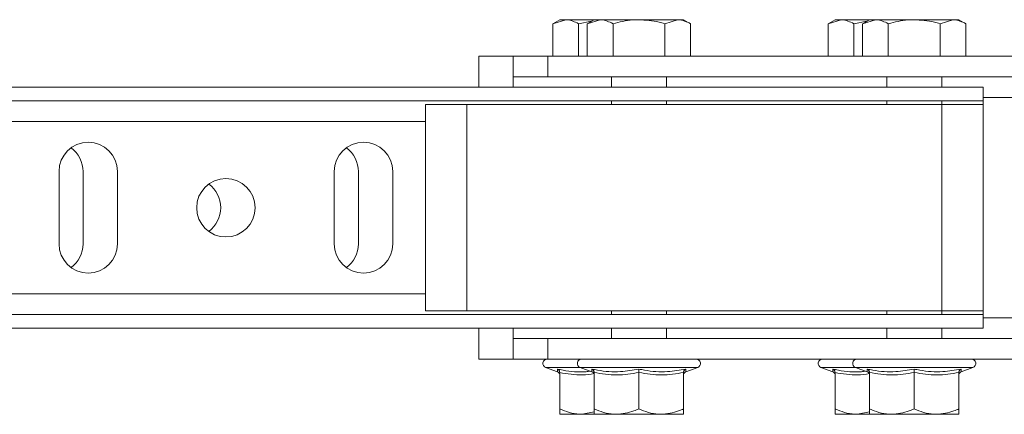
# Model space of a CAD drawing. Header units: millimetres. Extents: x 15 to 1486, y -3131 to -190.
# Tile 61 of 83: x 320 to 464, y -335 to -278. Entities that reach past the tile are written whole.
import ezdxf

# ---------------------------------------------------------------- set-up
doc = ezdxf.new("R2010")
doc.units = ezdxf.units.MM

msp = doc.modelspace()

# ---------------------------------------------------------------- linework, layer by layer
at = {"color": 7, "linetype": 'Continuous', "lineweight": 15}
for p, q in [((398.95, -277.63), (397.94, -278.21)), ((397.94, -278.21), (399.82, -277.63)), ((397.94, -282.93), (397.94, -278.21)), ((399.82, -277.63), (398.95, -277.63)), ((403.95, -277.63), (399.82, -277.63)), ((401.69, -278.21), (403.56, -277.85)), ((401.69, -282.93), (401.69, -278.21)), ((403.95, -277.63), (402.94, -278.21)), ((402.94, -278.21), (404.82, -277.63)), ((402.94, -282.93), (402.94, -278.21)), ((404.82, -277.63), (403.95, -277.63)), ((410.45, -277.63), (404.82, -277.63)), ((406.69, -282.93), (406.69, -278.21)), ((416.08, -277.63), (410.45, -277.63)), ((414.2, -278.21), (416.08, -277.63)), ((414.2, -282.93), (414.2, -278.21)), ((416.95, -277.63), (416.08, -277.63)), ((417.95, -278.21), (416.95, -277.63)), ((417.95, -282.93), (417.95, -278.21)), ((438.95, -277.63), (437.94, -278.21)), ((437.94, -278.21), (439.82, -277.63)), ((437.94, -282.93), (437.94, -278.21)), ((439.82, -277.63), (438.95, -277.63)), ((443.95, -277.63), (439.82, -277.63)), ((441.69, -278.21), (443.56, -277.85)), ((441.69, -282.93), (441.69, -278.21)), ((443.95, -277.63), (442.94, -278.21)), ((442.94, -278.21), (444.82, -277.63)), ((442.94, -282.93), (442.94, -278.21)), ((444.82, -277.63), (443.95, -277.63)), ((450.45, -277.63), (444.82, -277.63)), ((446.69, -282.93), (446.69, -278.21)), ((456.08, -277.63), (450.45, -277.63)), ((454.2, -278.21), (456.08, -277.63)), ((454.2, -282.93), (454.2, -278.21)), ((456.95, -277.63), (456.08, -277.63)), ((457.95, -278.21), (456.95, -277.63)), ((457.95, -282.93), (457.95, -278.21)), ((392.2, -282.93), (387.2, -282.93)), ((387.2, -282.93), (387.2, -287.43)), ((392.2, -285.93), (392.2, -282.93)), ((392.2, -282.93), (397.2, -282.93)), ((397.2, -282.93), (397.2, -285.93)), ((517.2, -282.93), (397.2, -282.93)), ((397.2, -285.93), (392.2, -285.93)), ((392.2, -287.43), (392.2, -285.93)), ((517.2, -285.93), (397.2, -285.93)), ((406.45, -285.93), (406.45, -287.43)), ((414.45, -287.43), (414.45, -285.93)), ((446.45, -285.93), (446.45, -287.43)), ((454.45, -287.43), (454.45, -285.93)), ((460.45, -287.43), (60.45, -287.43)), ((460.45, -289.43), (460.45, -287.43)), ((460.45, -289.43), (60.45, -289.43)), ((379.45, -319.93), (379.45, -289.93)), ((385.45, -289.93), (379.45, -289.93)), ((385.45, -319.93), (385.45, -289.93)), ((454.45, -289.93), (385.45, -289.93)), ((406.45, -289.43), (406.45, -289.93)), ((414.45, -289.93), (414.45, -289.43)), ((446.45, -289.43), (446.45, -289.93)), ((454.45, -289.93), (454.45, -289.43)), ((454.45, -319.93), (454.45, -289.93)), ((460.45, -289.93), (454.45, -289.93)), ((460.45, -289.93), (460.45, -289.43)), ((460.45, -319.93), (460.45, -289.93)), ((326.2, -299.68), (326.2, -310.18)), ((329.7, -310.18), (329.7, -299.68)), ((334.7, -310.18), (334.7, -299.68)), ((366.2, -299.68), (366.2, -310.18)), ((369.7, -310.18), (369.7, -299.68)), ((374.7, -310.18), (374.7, -299.68)), ((460.45, -320.43), (60.45, -320.43)), ((385.45, -319.93), (379.45, -319.93)), ((454.45, -319.93), (385.45, -319.93)), ((406.45, -319.93), (406.45, -320.43)), ((414.45, -320.43), (414.45, -319.93)), ((446.45, -319.93), (446.45, -320.43)), ((454.45, -320.43), (454.45, -319.93)), ((460.45, -319.93), (454.45, -319.93)), ((460.45, -320.43), (460.45, -319.93)), ((460.45, -322.43), (460.45, -320.43)), ((460.45, -322.43), (60.45, -322.43)), ((387.2, -322.43), (387.2, -326.93)), ((392.2, -323.93), (392.2, -322.43)), ((406.45, -322.43), (406.45, -323.93)), ((414.45, -323.93), (414.45, -322.43)), ((446.45, -322.43), (446.45, -323.93)), ((454.45, -323.93), (454.45, -322.43)), ((392.2, -326.93), (392.2, -323.93)), ((392.2, -323.93), (397.2, -323.93)), ((397.2, -323.93), (397.2, -326.93)), ((517.2, -323.93), (397.2, -323.93)), ((392.2, -326.93), (387.2, -326.93)), ((397.2, -326.93), (392.2, -326.93)), ((517.2, -326.93), (397.2, -326.93)), ((396.9, -328.13), (398.61, -328.75)), ((398.63, -328.69), (398.63, -328.71)), ((398.95, -328.87), (398.95, -334.13)), ((401.9, -328.13), (403.61, -328.75)), ((403.63, -328.69), (403.63, -328.71)), ((403.95, -328.87), (403.95, -334.13)), ((410.45, -328.87), (410.45, -334.13)), ((416.95, -328.87), (416.95, -334.13)), ((417.26, -328.73), (417.26, -328.74)), ((417.27, -328.76), (418.99, -328.13)), ((436.9, -328.13), (438.61, -328.75)), ((438.63, -328.69), (438.63, -328.71)), ((438.95, -328.87), (438.95, -334.13)), ((441.9, -328.13), (443.61, -328.75)), ((443.63, -328.69), (443.63, -328.71)), ((443.95, -328.87), (443.95, -334.13)), ((450.45, -328.87), (450.45, -334.13)), ((456.95, -328.87), (456.95, -334.13)), ((457.26, -328.73), (457.26, -328.74)), ((457.27, -328.76), (458.99, -328.13)), ((402.2, -334.93), (403.95, -334.59)), ((442.2, -334.93), (443.95, -334.59)), ((398.95, -334.93), (402.2, -334.93)), ((402.2, -334.93), (403.92, -334.93)), ((403.95, -334.93), (407.2, -334.93)), ((407.2, -334.93), (413.7, -334.93)), ((413.7, -334.93), (416.95, -334.93)), ((438.95, -334.93), (442.2, -334.93)), ((442.2, -334.93), (443.92, -334.93)), ((443.95, -334.93), (447.2, -334.93)), ((447.2, -334.93), (453.7, -334.93)), ((453.7, -334.93), (456.95, -334.93))]:
    msp.add_line(p, q, dxfattribs=at)
at = {"color": 8, "linetype": 'Continuous', "lineweight": 15}
for p, q in [((522.2, -288.93), (460.45, -288.93)), ((379.45, -292.43), (60.45, -292.43)), ((379.45, -317.43), (60.45, -317.43)), ((522.2, -320.93), (460.45, -320.93)), ((401.9, -328.13), (396.9, -328.13)), ((418.99, -328.13), (401.9, -328.13)), ((441.9, -328.13), (436.9, -328.13)), ((458.99, -328.13), (441.9, -328.13))]:
    msp.add_line(p, q, dxfattribs=at)
at = {"color": 7, "linetype": 'Continuous', "lineweight": 15}
msp.add_circle((350.45, -304.93), 4.25, dxfattribs=at)
for centre, radius, start, end in [((330.45, -299.68), 4.25, 0, 180), ((370.45, -299.68), 4.25, 0, 180), ((325.45, -299.68), 4.25, 360, 53.9681), ((365.45, -299.68), 4.25, 360, 53.9681), ((345.45, -304.93), 4.25, 306.0319, 53.9681), ((330.45, -310.18), 4.25, 180, 0), ((325.45, -310.18), 4.25, 306.0319, 0), ((370.45, -310.18), 4.25, 180, 0), ((365.45, -310.18), 4.25, 306.0319, 360), ((397.12, -327.55), 0.619, 90, 250), ((402.12, -327.55), 0.619, 90, 250), ((418.78, -327.55), 0.619, 290, 90), ((437.12, -327.55), 0.619, 90, 250), ((442.12, -327.55), 0.619, 90, 250), ((458.78, -327.55), 0.619, 290, 90), ((398.47, -329.21), 0.48, 6.6288, 72.9045), ((403.47, -329.21), 0.48, 6.6288, 72.9045), ((417.43, -329.21), 0.48, 108.967, 173.3409), ((438.47, -329.21), 0.48, 6.6288, 72.9045), ((443.47, -329.21), 0.48, 6.6288, 72.9045), ((457.43, -329.21), 0.48, 108.967, 173.3409)]:
    msp.add_arc(centre, radius, start, end, dxfattribs=at)
for points, knots in [([(399.82, -277.63), (399.86, -277.63), (400.5, -277.64), (401.12, -277.94), (401.69, -278.21)], [0, 0, 0, 0, 0.070215, 1, 1, 1, 1]), ([(404.82, -277.63), (404.86, -277.63), (405.5, -277.64), (406.12, -277.94), (406.69, -278.21)], [0, 0, 0, 0, 0.070215, 1, 1, 1, 1]), ([(406.69, -278.21), (407.63, -277.98), (408.87, -277.67), (410.14, -277.64), (410.45, -277.63)], [0, 0, 0, 0, 0.758149, 1, 1, 1, 1]), ([(410.45, -277.63), (411.43, -277.7), (412.7, -277.79), (413.93, -278.13), (414.2, -278.21)], [0, 0, 0, 0, 0.776287, 1, 1, 1, 1]), ([(416.08, -277.63), (416.12, -277.63), (416.75, -277.64), (417.38, -277.94), (417.95, -278.21)], [0, 0, 0, 0, 0.070215, 1, 1, 1, 1]), ([(439.82, -277.63), (439.86, -277.63), (440.5, -277.64), (441.12, -277.94), (441.69, -278.21)], [0, 0, 0, 0, 0.070215, 1, 1, 1, 1]), ([(444.82, -277.63), (444.86, -277.63), (445.5, -277.64), (446.12, -277.94), (446.69, -278.21)], [0, 0, 0, 0, 0.070215, 1, 1, 1, 1]), ([(446.69, -278.21), (447.63, -277.98), (448.87, -277.67), (450.14, -277.64), (450.45, -277.63)], [0, 0, 0, 0, 0.758149, 1, 1, 1, 1]), ([(450.45, -277.63), (451.43, -277.7), (452.7, -277.79), (453.93, -278.13), (454.2, -278.21)], [0, 0, 0, 0, 0.776287, 1, 1, 1, 1]), ([(456.08, -277.63), (456.12, -277.63), (456.75, -277.64), (457.38, -277.94), (457.95, -278.21)], [0, 0, 0, 0, 0.070215, 1, 1, 1, 1]), ([(398.95, -328.87), (398.94, -328.81), (398.93, -328.71), (398.86, -328.56), (398.75, -328.44), (398.66, -328.39), (398.61, -328.37), (398.61, -328.37)], [0, 0, 0, 0, 0.236168, 0.471367, 0.732415, 0.993147, 1, 1, 1, 1]), ([(403.61, -328.37), (403.88, -328.42), (405.26, -328.7), (407.58, -328.88), (409.56, -328.52), (410.45, -328.37)], [0, 0, 0, 0, 0.120964, 0.606826, 1, 1, 1, 1]), ([(403.95, -328.87), (403.94, -328.81), (403.93, -328.71), (403.86, -328.56), (403.75, -328.44), (403.66, -328.39), (403.61, -328.37), (403.61, -328.37)], [0, 0, 0, 0, 0.236168, 0.471367, 0.732415, 0.993147, 1, 1, 1, 1]), ([(410.45, -328.87), (409.38, -329.04), (407.21, -329.38), (405.05, -329.04), (403.95, -328.87)], [0, 0, 0, 0, 0.4921704, 1, 1, 1, 1]), ([(410.45, -328.37), (410.72, -328.42), (412.08, -328.7), (414.38, -328.88), (416.39, -328.52), (417.29, -328.37)], [0, 0, 0, 0, 0.120964, 0.606826, 1, 1, 1, 1]), ([(410.45, -328.87), (410.45, -328.81), (410.45, -328.71), (410.45, -328.56), (410.45, -328.44), (410.45, -328.39), (410.45, -328.37), (410.45, -328.37)], [0, 0, 0, 0, 0.236168, 0.471367, 0.732415, 0.993147, 1, 1, 1, 1]), ([(416.95, -328.87), (415.88, -329.04), (413.71, -329.38), (411.55, -329.04), (410.45, -328.87)], [0, 0, 0, 0, 0.49217, 1, 1, 1, 1]), ([(417.29, -328.37), (417.28, -328.37), (417.24, -328.39), (417.14, -328.44), (417.04, -328.56), (416.96, -328.71), (416.95, -328.81), (416.95, -328.87)], [0, 0, 0, 0, 0.006853, 0.267585, 0.528633, 0.763832, 1, 1, 1, 1]), ([(438.95, -328.87), (438.94, -328.81), (438.93, -328.71), (438.86, -328.56), (438.75, -328.44), (438.66, -328.39), (438.61, -328.37), (438.61, -328.37)], [0, 0, 0, 0, 0.236168, 0.471367, 0.732415, 0.993147, 1, 1, 1, 1]), ([(443.61, -328.37), (443.88, -328.42), (445.26, -328.7), (447.58, -328.88), (449.56, -328.52), (450.45, -328.37)], [0, 0, 0, 0, 0.120964, 0.606826, 1, 1, 1, 1]), ([(443.95, -328.87), (443.94, -328.81), (443.93, -328.71), (443.86, -328.56), (443.75, -328.44), (443.66, -328.39), (443.61, -328.37), (443.61, -328.37)], [0, 0, 0, 0, 0.236168, 0.471367, 0.732415, 0.993147, 1, 1, 1, 1]), ([(450.45, -328.87), (449.38, -329.04), (447.21, -329.38), (445.05, -329.04), (443.95, -328.87)], [0, 0, 0, 0, 0.4921704, 1, 1, 1, 1]), ([(450.45, -328.37), (450.72, -328.42), (452.08, -328.7), (454.38, -328.88), (456.39, -328.52), (457.29, -328.37)], [0, 0, 0, 0, 0.120964, 0.606826, 1, 1, 1, 1]), ([(450.45, -328.87), (450.45, -328.81), (450.45, -328.71), (450.45, -328.56), (450.45, -328.44), (450.45, -328.39), (450.45, -328.37), (450.45, -328.37)], [0, 0, 0, 0, 0.2361684, 0.4713674, 0.7324146, 0.9931471, 1, 1, 1, 1]), ([(456.95, -328.87), (455.88, -329.04), (453.71, -329.38), (451.55, -329.04), (450.45, -328.87)], [0, 0, 0, 0, 0.49217, 1, 1, 1, 1]), ([(457.29, -328.37), (457.28, -328.37), (457.24, -328.39), (457.14, -328.44), (457.04, -328.56), (456.96, -328.71), (456.95, -328.81), (456.95, -328.87)], [0, 0, 0, 0, 0.006853, 0.267585, 0.528633, 0.763832, 1, 1, 1, 1]), ([(398.95, -334.13), (399.4, -334.32), (400.32, -334.71), (401.43, -334.91), (402.06, -334.93), (402.2, -334.93)], [0, 0, 0, 0, 0.434794, 0.879848, 1, 1, 1, 1]), ([(398.95, -334.13), (398.95, -334.25), (398.95, -334.71), (398.95, -334.84), (398.95, -334.93)], [0, 0, 0, 0, 0.263898, 1, 1, 1, 1]), ([(403.95, -334.13), (404.4, -334.32), (405.32, -334.71), (406.43, -334.91), (407.06, -334.93), (407.2, -334.93)], [0, 0, 0, 0, 0.434794, 0.879848, 1, 1, 1, 1]), ([(403.95, -334.13), (403.95, -334.25), (403.95, -334.71), (403.95, -334.84), (403.95, -334.93)], [0, 0, 0, 0, 0.263898, 1, 1, 1, 1]), ([(407.2, -334.93), (408.05, -334.83), (409.17, -334.7), (410.21, -334.24), (410.45, -334.13)], [0, 0, 0, 0, 0.7690072, 1, 1, 1, 1]), ([(410.45, -334.13), (410.9, -334.32), (411.82, -334.71), (412.93, -334.91), (413.56, -334.93), (413.7, -334.93)], [0, 0, 0, 0, 0.434794, 0.879848, 1, 1, 1, 1]), ([(413.7, -334.93), (414.55, -334.83), (415.67, -334.7), (416.71, -334.24), (416.95, -334.13)], [0, 0, 0, 0, 0.769007, 1, 1, 1, 1]), ([(416.95, -334.13), (416.95, -334.25), (416.95, -334.71), (416.95, -334.84), (416.95, -334.93)], [0, 0, 0, 0, 0.263898, 1, 1, 1, 1]), ([(438.95, -334.13), (439.4, -334.32), (440.32, -334.71), (441.43, -334.91), (442.06, -334.93), (442.2, -334.93)], [0, 0, 0, 0, 0.434794, 0.879848, 1, 1, 1, 1]), ([(438.95, -334.13), (438.95, -334.25), (438.95, -334.71), (438.95, -334.84), (438.95, -334.93)], [0, 0, 0, 0, 0.263898, 1, 1, 1, 1]), ([(443.95, -334.13), (444.4, -334.32), (445.32, -334.71), (446.43, -334.91), (447.06, -334.93), (447.2, -334.93)], [0, 0, 0, 0, 0.434794, 0.879848, 1, 1, 1, 1]), ([(443.95, -334.13), (443.95, -334.25), (443.95, -334.71), (443.95, -334.84), (443.95, -334.93)], [0, 0, 0, 0, 0.263898, 1, 1, 1, 1]), ([(447.2, -334.93), (448.05, -334.83), (449.17, -334.7), (450.21, -334.24), (450.45, -334.13)], [0, 0, 0, 0, 0.769007, 1, 1, 1, 1]), ([(450.45, -334.13), (450.9, -334.32), (451.82, -334.71), (452.93, -334.91), (453.56, -334.93), (453.7, -334.93)], [0, 0, 0, 0, 0.434794, 0.879848, 1, 1, 1, 1]), ([(453.7, -334.93), (454.55, -334.83), (455.67, -334.7), (456.71, -334.24), (456.95, -334.13)], [0, 0, 0, 0, 0.769007, 1, 1, 1, 1]), ([(456.95, -334.13), (456.95, -334.25), (456.95, -334.71), (456.95, -334.84), (456.95, -334.93)], [0, 0, 0, 0, 0.263898, 1, 1, 1, 1])]:
    msp.add_open_spline(points, degree=3, knots=knots, dxfattribs=at)
at = {"color": 8, "linetype": 'Continuous', "lineweight": 15}
for points, knots in [([(398.61, -328.37), (398.88, -328.42), (400.26, -328.69), (401.87, -328.89), (403.16, -328.69), (403.35, -328.66)], [0, 0, 0, 0, 0.174757, 0.87668, 1, 1, 1, 1]), ([(398.63, -328.71), (398.63, -328.72), (398.63, -328.81), (398.62, -328.57), (398.61, -328.37)], [0, 0, 0, 0, 0.150997, 1, 1, 1, 1]), ([(403.95, -329.03), (403.38, -329.11), (401.71, -329.35), (400.05, -329.06), (398.95, -328.87)], [0, 0, 0, 0, 0.339795, 1, 1, 1, 1]), ([(403.63, -328.71), (403.63, -328.72), (403.63, -328.81), (403.62, -328.57), (403.61, -328.37)], [0, 0, 0, 0, 0.150997, 1, 1, 1, 1]), ([(417.29, -328.37), (417.28, -328.42), (417.27, -328.58), (417.26, -328.75), (417.26, -328.74), (417.26, -328.73)], [0, 0, 0, 0, 0.241732, 0.725567, 1, 1, 1, 1]), ([(438.61, -328.37), (438.88, -328.42), (440.26, -328.69), (441.87, -328.89), (443.16, -328.69), (443.35, -328.66)], [0, 0, 0, 0, 0.174757, 0.87668, 1, 1, 1, 1]), ([(438.63, -328.71), (438.63, -328.72), (438.63, -328.81), (438.62, -328.57), (438.61, -328.37)], [0, 0, 0, 0, 0.150997, 1, 1, 1, 1]), ([(443.95, -329.03), (443.38, -329.11), (441.71, -329.35), (440.05, -329.06), (438.95, -328.87)], [0, 0, 0, 0, 0.339795, 1, 1, 1, 1]), ([(443.63, -328.71), (443.63, -328.72), (443.63, -328.81), (443.62, -328.57), (443.61, -328.37)], [0, 0, 0, 0, 0.150997, 1, 1, 1, 1]), ([(457.29, -328.37), (457.28, -328.42), (457.27, -328.58), (457.26, -328.75), (457.26, -328.74), (457.26, -328.73)], [0, 0, 0, 0, 0.241732, 0.725567, 1, 1, 1, 1])]:
    msp.add_open_spline(points, degree=3, knots=knots, dxfattribs=at)

doc.saveas('drawing.dxf')
